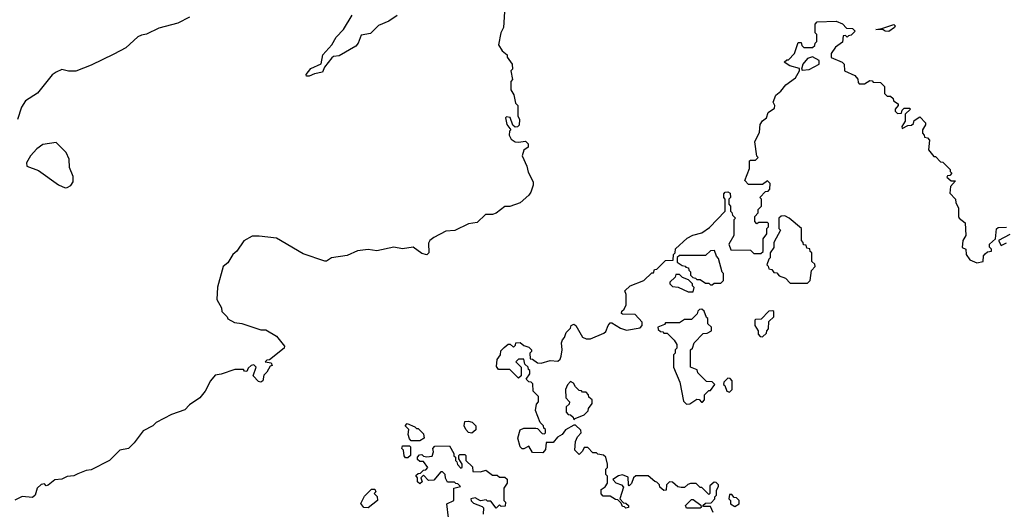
# Model space of a CAD drawing. Extents: x 2386423 to 2568864, y 578392 to 761999.
# Tile 207 of 256: x 2416781 to 2422473, y 704864 to 707691. Entities that reach past the tile are written whole.
import ezdxf

# ---------------------------------------------------------------- set-up
doc = ezdxf.new("R2010")
doc.units = 0

msp = doc.modelspace()

# ---------------------------------------------------------------- linework, layer by layer
at = {"layer": '0CON05XD'}
for points in [[(2419583.3, 707736.7), (2419577.5, 707645), (2419562.5, 707615), (2419550, 707545), (2419570.7, 707510.7), (2419598.3, 707488.3), (2419600, 707475), (2419627.5, 707435), (2419630, 707405), (2419620, 707395), (2419630, 707345), (2419620, 707335), (2419620, 707285), (2419637, 707257), (2419648.3, 707208.3), (2419660, 707195), (2419660, 707135), (2419670, 707115), (2419668.3, 707081.7), (2419658.3, 707071.7), (2419645, 707070), (2419631.7, 707081.7), (2419616.7, 707126.7), (2419595, 707130), (2419590, 707125), (2419597.5, 707085), (2419620, 707055), (2419613, 707047), (2419610, 707025), (2419622, 707002), (2419645, 706986.2), (2419665, 706983.3), (2419705, 706990), (2419720, 706975), (2419720, 706955), (2419695, 706937.5), (2419686.2, 706905), (2419713.3, 706845), (2419720.5, 706810.5), (2419748.6, 706755), (2419749.2, 706735), (2419736.2, 706695), (2419725, 706677.5), (2419675, 706633.3), (2419615, 706612.5), (2419585, 706612.5), (2419535, 706573.8), (2419515, 706566.7), (2419473.9, 706566.1), (2419425, 706520), (2419375, 706512.5), (2419296.4, 706473.6), (2419245, 706470), (2419175, 706432.5), (2419152.5, 706415), (2419145, 706400), (2419146.7, 706345), (2419135, 706333.3), (2419105, 706341.2), (2419055, 706376.7), (2418995, 706367.5), (2418945, 706376.7), (2418845, 706356.7), (2418795, 706363.3), (2418735, 706356.7), (2418675, 706330), (2418583.9, 706316.1), (2418555, 706297.5), (2418545, 706297.5), (2418419.3, 706339.3), (2418265, 706430), (2418165, 706441.2), (2418125, 706440), (2418076.1, 706413.9), (2418036.7, 706355), (2418013.3, 706335), (2417985, 706287.5), (2417957.5, 706265), (2417924.3, 706145.7), (2417921.2, 706075), (2417947, 706027), (2417950, 706005), (2417980, 705975), (2417983.6, 705963.6), (2418023, 705943), (2418065, 705937.5), (2418175, 705900), (2418205, 705900), (2418265, 705862.5), (2418312.5, 705805), (2418310, 705795), (2418225, 705727.5), (2418210, 705725), (2418200, 705715), (2418235, 705710), (2418240, 705695), (2418230, 705690), (2418210, 705655), (2418191.7, 705638.3), (2418187.5, 705605), (2418175, 705597.5), (2418161.7, 705601.7), (2418130, 705635), (2418147.5, 705685), (2418135, 705697.5), (2418120, 705695), (2418101.7, 705678.3), (2418095, 705660), (2418081.7, 705661.7), (2418075, 705670), (2418025, 705670), (2417946.4, 705643.6), (2417911.7, 705638.3), (2417883.9, 705606.1), (2417852.5, 705545), (2417823, 705507), (2417763.6, 705466.4), (2417735, 705437.5), (2417659.3, 705410.7), (2417570, 705365), (2417550, 705345), (2417495, 705317.5), (2417443, 705247), (2417410, 705215), (2417360, 705205), (2417300, 705145), (2417195, 705092.5), (2417165, 705087.5), (2417118.3, 705068.3), (2417095, 705057.5), (2417055, 705052.5), (2417025, 705037.5), (2416985, 705033.3), (2416945, 705002.5), (2416935, 705000), (2416925, 705010), (2416905, 705007.5), (2416882.5, 704985), (2416870, 704945), (2416855, 704932.5), (2416795, 704936.7), (2416753, 704917)], [(2417762.5, 707705), (2417695, 707670), (2417585, 707642.5), (2417515, 707607.5), (2417485, 707602.5), (2417465, 707592.5), (2417395, 707527.5), (2417325, 707492.5), (2417195, 707427.5), (2417105, 707393.3), (2417063.9, 707393.9), (2417025, 707403.3), (2416992.3, 707387.7), (2416968.3, 707371.7), (2416883.9, 707266.1), (2416815, 707222.5), (2416791.2, 707185), (2416768.8, 707115)], [(2418962.5, 707715), (2418915, 707683.3), (2418855, 707656.7), (2418808.3, 707611.7), (2418755, 707602.5), (2418738, 707555), (2418725, 707538.8), (2418627.7, 707482.3), (2418595, 707478), (2418585, 707471.2), (2418543, 707417), (2418531.2, 707388.8), (2418485, 707378.8), (2418455, 707364), (2418440, 707365), (2418436.7, 707375), (2418465, 707410), (2418523.6, 707436.4), (2418532.9, 707487.1), (2418585, 707546), (2418610, 707590), (2418653.1, 707635), (2418702.4, 707717.6)], [(2420790, 704845), (2420775, 704880), (2420735, 704880), (2420730, 704885), (2420745, 704900), (2420778.3, 704901.7), (2420800, 704925), (2420800, 704935), (2420810, 704945), (2420810, 704975), (2420820, 704995), (2420820, 705005), (2420808.3, 705018.3), (2420795, 705020), (2420771.7, 704998.3), (2420770, 704955), (2420765, 704950), (2420725, 704990), (2420715, 704990), (2420691.7, 705011.7), (2420658.3, 705011.7), (2420643, 705007), (2420625, 704990), (2420605, 704990), (2420585, 704992.5), (2420555, 705020), (2420538.3, 705021.7), (2420520, 705005), (2420517.5, 704975), (2420505, 704972.5), (2420481.7, 704991.7), (2420480, 705005), (2420465, 705020), (2420453.6, 705023.6), (2420415, 705057.5), (2420343, 705057), (2420330, 705045), (2420318.3, 705011.7), (2420305, 705000), (2420300, 705005), (2420298.3, 705048.3), (2420265, 705062.5), (2420243, 705057), (2420210, 705035), (2420227, 705017), (2420260, 705005), (2420271.7, 704991.7), (2420250, 704925), (2420271.7, 704901.7), (2420285, 704900), (2420300, 704885), (2420300, 704875), (2420285, 704870), (2420278.3, 704878.3), (2420265, 704880), (2420258.3, 704898.3), (2420238.3, 704918.3), (2420225, 704920), (2420195, 704940), (2420155, 704940), (2420143, 704953), (2420141.7, 704978.3), (2420166.4, 704993.6), (2420180, 705015), (2420180, 705055), (2420170, 705065), (2420170, 705095), (2420180, 705105), (2420180, 705125), (2420170, 705165), (2420157, 705177), (2420123, 705183), (2420115, 705190), (2420095, 705190), (2420065, 705220), (2420045, 705220), (2420035, 705200), (2420015, 705180), (2419990, 705205), (2419993.3, 705255), (2420005, 705282.5), (2420027.5, 705305), (2420025, 705320), (2419995, 705350), (2419985, 705350), (2419937, 705323), (2419917.5, 705295), (2419890.7, 705279.3), (2419865, 705250), (2419825, 705250), (2419821.7, 705208.3), (2419805, 705190), (2419745, 705192.5), (2419725, 705227.5), (2419695, 705212.5), (2419685, 705212.5), (2419673.9, 705223.9), (2419661.2, 705275), (2419675, 705322.5), (2419695, 705332.5), (2419765, 705332.5), (2419775, 705330), (2419801.7, 705301.7), (2419815, 705300), (2419820, 705305), (2419820, 705325), (2419811.7, 705331.7), (2419810, 705345), (2419790, 705365), (2419763.3, 705435), (2419768.3, 705471.7), (2419780, 705485), (2419780, 705515), (2419750, 705545), (2419748.3, 705588.3), (2419738.3, 705598.3), (2419725, 705600), (2419710, 705615), (2419730, 705645), (2419730, 705665), (2419721.7, 705671.7), (2419720, 705685), (2419701.7, 705701.7), (2419695, 705730), (2419665, 705730), (2419650, 705715), (2419680, 705685), (2419680, 705635), (2419665, 705620), (2419615, 705670), (2419550, 705670), (2419538.3, 705688.3), (2419540.7, 705729.3), (2419560, 705755), (2419561.7, 705778.3), (2419581.7, 705798.3), (2419605, 705817.5), (2419617, 705817), (2419635, 705800), (2419648.3, 705811.7), (2419650, 705825), (2419675, 705827.5), (2419695, 705810), (2419725, 705800), (2419740, 705785), (2419740, 705775), (2419730, 705765), (2419731.7, 705731.7), (2419745, 705730), (2419775, 705710), (2419795, 705707.5), (2419847, 705723), (2419891.7, 705718.3), (2419905, 705730), (2419911.7, 705748.3), (2419917.5, 705785), (2419912.5, 705825), (2419918.3, 705841.7), (2419930, 705855), (2419940, 705885), (2419965, 705910), (2419970, 705925), (2419985, 705932.5), (2419996, 705926), (2420035, 705857.5), (2420055, 705847.5), (2420081.7, 705848.3), (2420158.3, 705881.7), (2420170, 705890), (2420182.5, 705925), (2420195, 705940), (2420205, 705940), (2420255, 705910), (2420288.3, 705898.3), (2420368.3, 705911.7), (2420380, 705925), (2420380, 705945), (2420338.3, 705988.3), (2420265, 705990), (2420260, 705995), (2420261.7, 706008.3), (2420275, 706020), (2420287.5, 706045), (2420287.5, 706105), (2420280, 706125), (2420310, 706155), (2420390, 706185), (2420435, 706230), (2420445, 706230), (2420451.7, 706248.3), (2420465, 706250), (2420515, 706300), (2420558.3, 706301.7), (2420560, 706335), (2420570, 706345), (2420573, 706367), (2420640.7, 706429.3), (2420673, 706447), (2420725, 706460), (2420768.3, 706491.7), (2420860, 706585), (2420860, 706655), (2420852.5, 706665), (2420852.5, 706685), (2420860, 706695), (2420875, 706697.5), (2420888.3, 706688.3), (2420890, 706665), (2420880, 706655), (2420880, 706625), (2420890, 706615), (2420890, 706585), (2420898.3, 706578.3), (2420901.7, 706561.7), (2420920, 706545), (2420910, 706535), (2420910, 706445), (2420880, 706395), (2420891.7, 706361.7), (2421005, 706360), (2421025, 706340), (2421065, 706340), (2421078.3, 706351.7), (2421080, 706425), (2421100, 706455), (2421100, 706485), (2421110, 706495), (2421110, 706515), (2421105, 706520), (2421055, 706520), (2421041.7, 706511.7), (2421030, 706525), (2421030, 706555), (2421050, 706575), (2421050, 706595), (2421070, 706615), (2421070, 706655), (2421060, 706665), (2421091.7, 706698.3), (2421108.3, 706701.7), (2421118.3, 706711.7), (2421120, 706745), (2421105, 706760), (2421075, 706740), (2420995, 706740), (2420972.5, 706762.5), (2420999.3, 706830.7), (2421000, 706875), (2421005, 706880), (2421035, 706880), (2421050, 706895), (2421042.5, 706902.5), (2421030, 706985), (2421058.8, 707041.2), (2421062.5, 707085), (2421075, 707107.5), (2421097.5, 707125), (2421107.5, 707155), (2421145, 707180), (2421146.4, 707196.4), (2421137.5, 707215), (2421152.5, 707255), (2421181.7, 707278.3), (2421210, 707315), (2421265.6, 707354.4), (2421290, 707395), (2421288.3, 707408.3), (2421232.5, 707425), (2421200, 707445), (2421215, 707460), (2421225, 707460), (2421260, 707495), (2421281.7, 707558.3), (2421298.3, 707558.3), (2421301.7, 707541.7), (2421315, 707530), (2421365, 707530), (2421378.3, 707541.7), (2421380, 707555), (2421390, 707565), (2421390, 707605), (2421380, 707615), (2421380, 707665), (2421391.7, 707678.3), (2421501.7, 707681.7), (2421537, 707667), (2421561.7, 707641.7), (2421595, 707640), (2421610, 707625), (2421588.3, 707601.7), (2421571.7, 707598.3), (2421565, 707590), (2421555, 707600), (2421541.7, 707598.3), (2421538.3, 707561.7), (2421497, 707533), (2421472.5, 707495), (2421473, 707473)], [(2421805, 707622.5), (2421785, 707623.8), (2421773, 707633), (2421730, 707635), (2421765, 707640), (2421835, 707662.5), (2421842.5, 707655), (2421837.5, 707645), (2421805, 707622.5)], [(2421305, 707400), (2421345, 707403.3), (2421402.5, 707435), (2421402.5, 707455), (2421365, 707476.7), (2421335, 707467.5), (2421307.5, 707435), (2421300, 707405), (2421305, 707400)], [(2421473, 707473), (2421536.4, 707446.4), (2421547.5, 707435), (2421550, 707395), (2421609.3, 707369.3), (2421627, 707347), (2421628.3, 707328.3), (2421635, 707320), (2421665, 707320), (2421695, 707340), (2421708.3, 707338.3), (2421715, 707330), (2421758.3, 707328.3), (2421780, 707305), (2421780, 707265), (2421795, 707250), (2421815, 707250), (2421830, 707235), (2421831.7, 707221.7), (2421860, 707205), (2421860, 707195), (2421842.5, 707175), (2421843, 707163), (2421855, 707150), (2421878.3, 707151.7), (2421881.7, 707168.3), (2421895, 707180), (2421925, 707180), (2421930, 707175), (2421900, 707145), (2421900, 707105), (2421880, 707075), (2421881.7, 707061.7), (2421915, 707080), (2421937.5, 707082.5), (2421948.3, 707091.7), (2421951.7, 707108.3), (2421985, 707130), (2422017.5, 707095), (2422017, 707083), (2422000, 707055), (2422000, 707035), (2422010, 707025), (2422011.7, 707011.7), (2422028.3, 707008.3), (2422040, 706995), (2422035, 706940), (2422065, 706900), (2422075, 706900), (2422105, 706870), (2422118.3, 706868.3), (2422160, 706825), (2422160, 706815), (2422170, 706805), (2422158.3, 706791.7), (2422145, 706790), (2422141.7, 706781.7), (2422165, 706760), (2422190, 706760), (2422163, 706727), (2422158.3, 706688.3), (2422190, 706655), (2422193, 706633), (2422207.5, 706605), (2422207.5, 706555), (2422212.5, 706545), (2422247, 706517), (2422250, 706445), (2422232.5, 706415), (2422230, 706375), (2422250, 706365), (2422252.5, 706335), (2422273.6, 706303.6), (2422315, 706287.5), (2422350, 706295), (2422353, 706327), (2422361.7, 706338.3), (2422375, 706350), (2422400, 706355), (2422400, 706365), (2422388.3, 706378.3), (2422387.5, 706395), (2422422.5, 706425), (2422427.5, 706482.5), (2422438.3, 706491.7), (2422485, 706492.5)], [(2417045, 706720), (2417055, 706722.5), (2417076.4, 706733.6), (2417090, 706755), (2417090, 706785), (2417068.3, 706838.3), (2417067.5, 706885), (2417050, 706925), (2416991.7, 706981.7), (2416915, 706970), (2416880, 706945), (2416843.8, 706905), (2416820, 706865), (2416822.5, 706845), (2416890.7, 706820.7), (2417005, 706737.5), (2417045, 706720)], [(2421335, 706170), (2421350, 706185), (2421358.3, 706241.7), (2421380, 706265), (2421378.3, 706278.3), (2421360, 706295), (2421360, 706345), (2421351.7, 706351.7), (2421348.3, 706368.3), (2421331.7, 706371.7), (2421328.3, 706388.3), (2421311.7, 706391.7), (2421310, 706405), (2421300, 706415), (2421300, 706485), (2421230, 706545), (2421205, 706557.5), (2421183, 706557), (2421170, 706545), (2421170, 706485), (2421180, 706475), (2421140, 706405), (2421140, 706375), (2421120, 706345), (2421120, 706315), (2421111.7, 706308.3), (2421100, 706275), (2421108.3, 706268.3), (2421111.7, 706251.7), (2421128.3, 706248.3), (2421141.7, 706231.7), (2421158.3, 706228.3), (2421171.7, 706211.7), (2421208.3, 706198.3), (2421235, 706170), (2421335, 706170)], [(2422505, 706450), (2422440, 706415), (2422455, 706387.5), (2422485, 706402.5)], [(2420785, 706160), (2420795, 706170), (2420835, 706170), (2420850, 706185), (2420850, 706225), (2420843, 706233), (2420821.7, 706311.7), (2420810, 706325), (2420798.3, 706358.3), (2420773.9, 706356.1), (2420745, 706330), (2420595, 706330), (2420581.7, 706318.3), (2420581.7, 706291.7), (2420611.7, 706271.7), (2420628.3, 706268.3), (2420631.7, 706261.7), (2420648.3, 706258.3), (2420650, 706245), (2420660, 706235), (2420660, 706215), (2420671.7, 706201.7), (2420688.3, 706198.3), (2420695, 706190), (2420715, 706190), (2420745, 706170), (2420765, 706170), (2420775, 706160), (2420785, 706160)], [(2420675, 706120), (2420680, 706145), (2420670, 706155), (2420670, 706165), (2420648.3, 706188.3), (2420613, 706203), (2420595, 706220), (2420575, 706220), (2420570, 706205), (2420540, 706175), (2420540, 706165), (2420555, 706150), (2420587, 706147), (2420645, 706120), (2420675, 706120)], [(2420635, 705470), (2420655, 705472.5), (2420695, 705500), (2420708.3, 705498.3), (2420721.7, 705481.7), (2420728.3, 705481.7), (2420740, 705495), (2420740, 705525), (2420765, 705550), (2420775, 705550), (2420800, 705585), (2420785, 705600), (2420751.7, 705601.7), (2420701.7, 705651.7), (2420698.3, 705668.3), (2420660, 705685), (2420660, 705785), (2420670, 705795), (2420680, 705825), (2420731.7, 705878.3), (2420755, 705880), (2420780, 705895), (2420780, 705915), (2420760, 705935), (2420760, 705965), (2420751.7, 705971.7), (2420738.3, 706008.3), (2420725, 706020), (2420711.7, 706018.3), (2420701.7, 706008.3), (2420698.3, 705991.7), (2420665, 705960), (2420625, 705960), (2420595, 705940), (2420515, 705940), (2420508.3, 705931.7), (2420470, 705915), (2420471.7, 705901.7), (2420485, 705890), (2420498.3, 705888.3), (2420505, 705880), (2420525, 705880), (2420565, 705840), (2420580, 705815), (2420580, 705795), (2420570, 705785), (2420570, 705765), (2420560, 705755), (2420560, 705685), (2420597, 705597), (2420618.3, 705488.3), (2420635, 705470)], [(2421075, 705860), (2421098.3, 705881.7), (2421100, 705895), (2421110, 705905), (2421111.7, 705948.3), (2421140, 705975), (2421140, 706005), (2421135, 706010), (2421111.7, 706008.3), (2421068.3, 705961.7), (2421035, 705960), (2421030, 705955), (2421030, 705925), (2421050, 705895), (2421050, 705875), (2421061.7, 705861.7), (2421075, 705860)], [(2420885, 705540), (2420900, 705555), (2420900, 705605), (2420888.3, 705618.3), (2420875, 705620), (2420851.7, 705598.3), (2420850, 705585), (2420858.3, 705578.3), (2420870, 705545), (2420885, 705540)], [(2419985, 705380), (2419991.7, 705388.3), (2420045, 705410), (2420068.3, 705431.7), (2420070, 705445), (2420090, 705475), (2420090, 705495), (2420071.7, 705511.7), (2420070, 705525), (2420055, 705540), (2420035, 705540), (2420028.3, 705548.3), (2420015, 705550), (2419995, 705570), (2419983, 705593), (2419965, 705602.5), (2419947.7, 705582.3), (2419936, 705555), (2419938.3, 705508.3), (2419960, 705485), (2419958.3, 705471.7), (2419940, 705455), (2419940, 705425), (2419951.7, 705411.7), (2419965, 705410), (2419980, 705395), (2419985, 705380)], [(2419095, 705260), (2419045, 705260), (2419035, 705270), (2419027.5, 705295), (2419030, 705325), (2419010, 705345), (2419021.7, 705358.3), (2419065, 705340), (2419075, 705330), (2419085, 705330), (2419115, 705300), (2419120, 705275), (2419095, 705260)], [(2419395, 705302.5), (2419375, 705307.5), (2419360, 705325), (2419350, 705345), (2419355, 705370), (2419375, 705372.5), (2419396.2, 705366.2), (2419417.5, 705345), (2419418.3, 705321.7), (2419395, 705302.5)], [(2419025, 705160), (2419011.7, 705161.7), (2419003, 705173), (2419000, 705205), (2418990, 705215), (2418995, 705230), (2419035, 705230), (2419040, 705225), (2419040, 705175), (2419025, 705160)], [(2419260, 704815), (2419250, 704895), (2419290, 704915), (2419290, 704985), (2419330, 704995), (2419315, 705010), (2419301.7, 705011.7), (2419295, 705020), (2419255, 705020), (2419243, 705043), (2419240, 705065), (2419225, 705080), (2419215, 705080), (2419175, 705032.5), (2419145, 705030), (2419115, 705060), (2419100, 705045), (2419108.3, 705021.7), (2419095, 705010), (2419081.7, 705021.7), (2419080, 705045), (2419071.7, 705058.3), (2419085, 705070), (2419098.3, 705071.7), (2419115, 705090), (2419128.3, 705091.7), (2419140, 705105), (2419115, 705140), (2419095, 705140), (2419081.7, 705151.7), (2419080, 705165), (2419091.7, 705178.3), (2419105, 705180), (2419115, 705170), (2419135, 705167.5), (2419165, 705170), (2419172.5, 705195), (2419170, 705215), (2419181.7, 705228.3), (2419265, 705230), (2419290, 705185), (2419291.7, 705171.7), (2419300, 705165), (2419300, 705145), (2419308.3, 705138.3), (2419311.7, 705121.7), (2419331.7, 705101.7), (2419340, 705105), (2419340, 705125), (2419320, 705155), (2419320, 705175), (2419325, 705180), (2419355, 705180), (2419360, 705175), (2419360, 705145), (2419398.3, 705108.3), (2419401.7, 705081.7), (2419445, 705080), (2419475, 705090), (2419515, 705060), (2419541.7, 705061.7), (2419555, 705050), (2419585, 705050), (2419598.3, 705038.3), (2419600, 705015), (2419580, 704985), (2419580, 704915), (2419590, 704905), (2419588.3, 704881.7), (2419565, 704880), (2419555, 704890), (2419535, 704870), (2419505, 704910), (2419485, 704910), (2419477.5, 704917.5), (2419445, 704912.5), (2419415, 704930), (2419390, 704925), (2419391.7, 704911.7), (2419405, 704900), (2419455, 704880), (2419461.7, 704871.7), (2419460, 704835)], [(2418795, 704872.5), (2418770, 704875), (2418753, 704897), (2418775, 704940), (2418815, 704980), (2418835, 704980), (2418840, 704965), (2418830, 704955), (2418848.3, 704938.3), (2418850, 704915), (2418795, 704872.5)], [(2420915, 704880), (2420940, 704895), (2420940, 704915), (2420925, 704930), (2420911.7, 704931.7), (2420898.3, 704948.3), (2420885, 704950), (2420880, 704925), (2420890, 704915), (2420890, 704895), (2420915, 704880)], [(2420715, 704870), (2420635, 704870), (2420630, 704885), (2420665, 704920), (2420675, 704920), (2420718.3, 704888.3), (2420720, 704875), (2420715, 704870)]]:
    msp.add_lwpolyline(points, dxfattribs=at)

doc.saveas('drawing.dxf')
